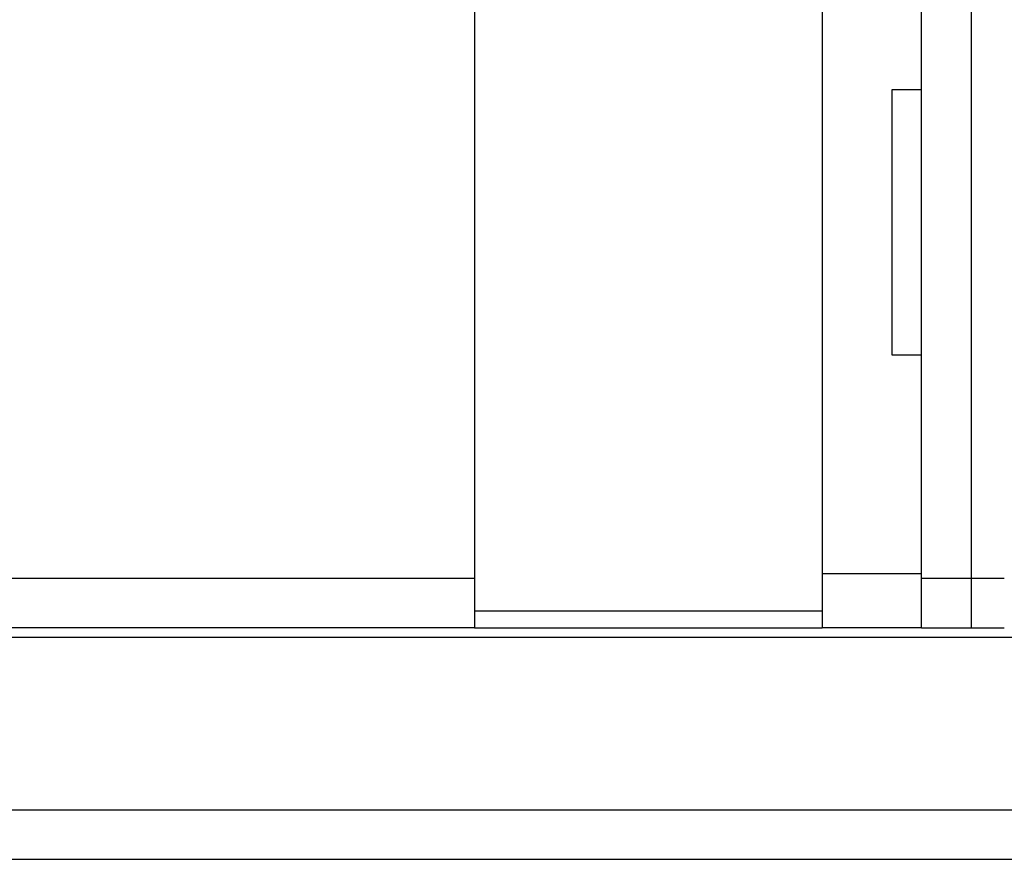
# Model space of a CAD drawing. Header units: millimetres. Extents: x 51 to 427, y -43 to 91.
# Tile 48 of 50: x 326 to 355, y -23 to 2. Entities that reach past the tile are written whole.
import ezdxf

# ---------------------------------------------------------------- set-up
doc = ezdxf.new("R2010")
doc.units = ezdxf.units.MM
doc.header["$LTSCALE"] = 0.15
doc.layers.add('2', color=7, linetype='CONTINUOUS', true_color=0xffffff)
doc.layers.add('OUT', color=3, linetype='CONTINUOUS')

msp = doc.modelspace()

# ---------------------------------------------------------------- linework, layer by layer
at = {"layer": '2', "color": 0, "linetype": 'Continuous'}
for p, q in [((349.818, 17.778), (349.818, -16.222)), ((352.818, 0.028), (352.818, 17.528)), ((354.318, 17.528), (354.318, -16.222)), ((352.818, 0.028), (351.918, 0.028)), ((351.918, 0.028), (351.918, -7.972)), ((352.818, -7.972), (352.818, 0.028)), ((351.918, -7.972), (352.818, -7.972)), ((352.818, -16.222), (352.818, -7.972)), ((352.818, -14.598), (349.818, -14.598)), ((352.818, -14.722), (354.318, -14.722)), ((354.318, -14.722), (355.318, -14.722)), ((349.818, -15.722), (339.318, -15.722)), ((339.318, -16.222), (349.818, -16.222)), ((352.818, -16.222), (349.818, -16.222)), ((352.818, -16.222), (354.318, -16.222)), ((354.318, -16.222), (355.318, -16.222))]:
    msp.add_line(p, q, dxfattribs=at)
at = {"layer": 'OUT', "color": 0}
for p, q in [((339.318, 21.778), (339.318, -16.222)), ((270.018, -14.722), (339.318, -14.722)), ((339.318, -16.222), (270.018, -16.222)), ((224.382, -16.512), (427.168, -16.512)), ((225.591, -21.722), (427.168, -21.722)), ((182.168, -23.222), (427.168, -23.222))]:
    msp.add_line(p, q, dxfattribs=at)

doc.saveas('drawing.dxf')
